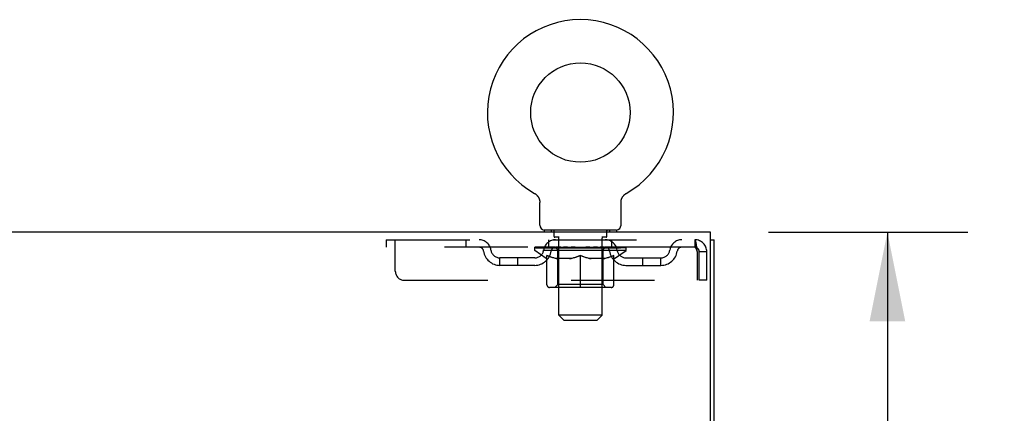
# Model space of a CAD drawing. Header units: inches. Extents: x 0 to 210, y 0 to 136.
# Tile 17 of 23: x 94.46 to 108.09, y 90.33 to 95.78. Entities that reach past the tile are written whole.
import ezdxf

# ---------------------------------------------------------------- set-up
doc = ezdxf.new("R2010")
doc.units = ezdxf.units.IN
doc.header["$LTSCALE"] = 11.54725
doc.header["$MEASUREMENT"] = 0
doc.linetypes.add('HIDDEN', pattern=[0.2, 0.1, -0.1])
doc.layers.get('0').update_dxf_attribs({"linetype": 'CONTINUOUS'})
doc.layers.add('DEFAULT_2', color=8, linetype='HIDDEN')
doc.layers.add('DIMENSIONS', color=7, linetype='CONTINUOUS')
doc.styles.get("Standard").update_dxf_attribs({"font": 'arial.ttf'})
doc.dimstyles.new('DIMSTYLE_1', dxfattribs={"dimtxt": 0.92625, "dimasz": 1.235, "dimexe": 0.09, "dimexo": 0.07, "dimgap": 0.0375, "dimtad": 0, "dimtih": 1, "dimtoh": 1, "dimzin": 4, "dimdsep": 46, "dimtxsty": 'Standard', "dimblk": '_FILLED', "dimblk1": '_FILLED', "dimblk2": '_FILLED', "dimcen": 0.09, "dimadec": 3, "dimazin": 1, "dimtfac": 1, "dimtdec": 3, "dimtofl": 0, "dimtmove": 0, "dimatfit": 3, "dimldrblk": '_FILLED', "dimfxl": 0, "dimtolj": 1, "dimtzin": 4, "dimarcsym": 0})

# ---------------------------------------------------------------- blocks, each defined once
blk = doc.blocks.new('_FILLED')
at = {"color": 0, "linetype": 'ByBlock'}
blk.add_solid([(0, 0), (-1, 0.2), (-1, -0.2)], dxfattribs=at)
blk = doc.blocks.new('*D13')
at = {"layer": 'DIMENSIONS', "color": 2, "linetype": 'Continuous'}
for p, q in [((104.825, 92.836), (107.581, 92.836)), ((106.469, 92.836), (106.469, 85.075)), ((106.469, 75.461), (106.469, 83.222)), ((103.562, 75.461), (107.581, 75.461))]:
    blk.add_line(p, q, dxfattribs=at)
at = {"layer": 'DIMENSIONS', "color": 2, "linetype": 'Continuous', "xscale": 1.235, "yscale": 1.235, "zscale": 1.235}
for p, rotation in [((106.469, 92.836), 90), ((106.469, 75.461), 270)]:
    blk.add_blockref('_FILLED', p, dxfattribs=dict(at, rotation=rotation))
at = {"layer": 'DIMENSIONS', "color": 2, "linetype": 'Continuous', "insert": (106.469, 84.612), "char_height": 0.9263, "width": 3.23671, "attachment_point": 2, "line_spacing_factor": 0.9}
blk.add_mtext('17.38', dxfattribs=at)

msp = doc.modelspace()

# ---------------------------------------------------------------- linework, layer by layer
at = {"color": 7, "linetype": 'Continuous'}
for p, q in [((101.584, 93.374), (101.584, 93.374)), ((101.584, 93.374), (101.588, 93.372)), ((101.585, 93.374), (101.586, 93.373)), ((101.588, 93.372), (101.592, 93.369)), ((101.592, 93.369), (101.596, 93.366)), ((101.596, 93.366), (101.6, 93.363)), ((101.6, 93.363), (101.604, 93.36)), ((101.604, 93.36), (101.608, 93.356)), ((101.608, 93.357), (101.612, 93.353)), ((101.612, 93.353), (101.616, 93.349)), ((101.615, 93.35), (101.619, 93.346)), ((101.619, 93.346), (101.622, 93.342)), ((101.622, 93.342), (101.626, 93.338)), ((101.625, 93.338), (101.629, 93.334)), ((101.629, 93.334), (101.632, 93.33)), ((101.631, 93.33), (101.634, 93.326)), ((101.634, 93.326), (101.637, 93.321)), ((101.637, 93.321), (101.639, 93.317)), ((101.639, 93.317), (101.642, 93.312)), ((101.642, 93.312), (101.644, 93.308)), ((101.644, 93.308), (101.646, 93.303)), ((101.646, 93.303), (101.648, 93.298)), ((101.648, 93.298), (101.649, 93.293)), ((101.649, 93.294), (101.651, 93.289)), ((101.651, 93.289), (101.652, 93.284)), ((101.652, 93.284), (101.653, 93.279)), ((101.653, 93.279), (101.654, 93.274)), ((101.654, 93.274), (101.655, 93.269)), ((101.655, 93.269), (101.656, 93.264)), ((101.656, 92.935), (101.656, 93.249)), ((102.781, 93.254), (102.782, 93.259)), ((102.781, 93.254), (102.782, 93.259)), ((102.781, 93.249), (102.781, 93.254)), ((102.781, 92.935), (102.781, 93.249)), ((102.782, 93.264), (102.783, 93.269)), ((102.782, 93.259), (102.782, 93.264)), ((102.783, 93.274), (102.784, 93.279)), ((102.783, 93.269), (102.783, 93.274)), ((102.784, 93.279), (102.785, 93.284)), ((102.785, 93.284), (102.787, 93.289)), ((102.787, 93.289), (102.788, 93.294)), ((102.788, 93.293), (102.79, 93.298)), ((102.79, 93.298), (102.792, 93.303)), ((102.792, 93.303), (102.794, 93.308)), ((102.794, 93.308), (102.796, 93.312)), ((102.796, 93.312), (102.798, 93.317)), ((102.798, 93.317), (102.801, 93.321)), ((102.801, 93.321), (102.803, 93.326)), ((102.803, 93.326), (102.806, 93.33)), ((102.806, 93.33), (102.809, 93.334)), ((102.809, 93.334), (102.812, 93.338)), ((102.812, 93.338), (102.815, 93.342)), ((102.815, 93.342), (102.819, 93.346)), ((102.819, 93.346), (102.822, 93.35)), ((102.822, 93.349), (102.826, 93.353)), ((102.826, 93.353), (102.829, 93.357)), ((102.829, 93.356), (102.833, 93.36)), ((102.833, 93.36), (102.837, 93.363)), ((102.837, 93.363), (102.841, 93.366)), ((102.841, 93.366), (102.845, 93.369)), ((102.845, 93.369), (102.85, 93.372)), ((102.845, 93.369), (102.847, 93.37)), ((102.85, 93.372), (102.854, 93.374)), ((102.851, 93.373), (102.853, 93.374)), ((102.854, 93.374), (102.854, 93.374)), ((101.719, 92.866), (101.719, 92.836)), ((102.719, 92.866), (101.719, 92.866)), ((102.719, 92.866), (102.719, 92.836)), ((104.021, 92.732), (104.073, 92.732))]:
    msp.add_line(p, q, dxfattribs=at)
at = {"color": 3, "linetype": 'Continuous'}
for p, q in [((104.021, 92.836), (64.625, 92.836)), ((104.021, 89.479), (104.021, 92.836)), ((104.073, 8.94), (104.073, 92.732))]:
    msp.add_line(p, q, dxfattribs=at)
at = {"color": 7, "linetype": 'Continuous'}
msp.add_lwpolyline([(101.656, 93.264), (101.656, 93.259), (101.656, 93.254), (101.656, 93.249)], dxfattribs=at)
msp.add_circle((102.219, 94.494), 0.688, dxfattribs=at)
for centre, radius, start, end in [((102.219, 94.494), 1.288, 299.5053, 240.4947), ((101.725, 92.935), 0.069, 180, 265), ((102.712, 92.935), 0.069, 275, 360)]:
    msp.add_arc(centre, radius, start, end, dxfattribs=at)
at = {"layer": 'DEFAULT_2', "color": 8, "linetype": 'HIDDEN'}
for p, q in [((101.583, 93.374), (101.584, 93.374)), ((101.591, 93.37), (101.592, 93.369)), ((101.816, 92.866), (101.816, 92.836)), ((101.854, 92.776), (101.854, 92.856)), ((102.584, 92.776), (102.584, 92.856)), ((102.622, 92.866), (102.622, 92.836)), ((99.531, 92.732), (99.531, 92.628)), ((99.531, 92.732), (103.802, 92.732)), ((99.656, 92.295), (99.656, 92.732)), ((100.631, 92.732), (100.631, 92.628)), ((101.781, 92.628), (101.781, 92.732)), ((101.924, 92.766), (101.864, 92.766)), ((101.919, 91.685), (101.919, 92.756)), ((102.574, 92.766), (102.514, 92.766)), ((102.519, 91.685), (102.519, 92.756)), ((102.656, 92.628), (102.656, 92.732)), ((103.802, 92.732), (103.802, 92.628)), ((103.804, 92.731), (103.802, 92.732)), ((103.802, 92.628), (99.531, 92.628)), ((101.586, 92.581), (101.586, 92.628)), ((102.852, 92.581), (101.586, 92.581)), ((101.745, 92.47), (101.586, 92.581)), ((101.595, 92.621), (101.595, 92.628)), ((101.604, 92.618), (101.604, 92.621)), ((101.604, 92.618), (102.834, 92.618)), ((101.613, 92.618), (101.613, 92.621)), ((101.614, 92.618), (101.614, 92.621)), ((101.624, 92.621), (101.624, 92.628)), ((101.64, 92.618), (101.64, 92.621)), ((101.642, 92.618), (101.642, 92.621)), ((101.67, 92.621), (101.67, 92.628)), ((101.685, 92.618), (101.685, 92.621)), ((101.688, 92.618), (101.688, 92.621)), ((101.892, 92.621), (101.691, 92.621)), ((101.734, 92.621), (101.734, 92.628)), ((101.735, 92.618), (101.735, 92.621)), ((101.736, 92.618), (101.736, 92.621)), ((101.739, 92.618), (101.739, 92.621)), ((101.746, 92.618), (101.746, 92.621)), ((101.746, 92.618), (101.746, 92.621)), ((101.749, 92.618), (101.749, 92.621)), ((101.753, 92.618), (101.753, 92.622)), ((101.757, 92.618), (101.757, 92.621)), ((101.771, 92.618), (101.771, 92.621)), ((101.789, 92.618), (101.789, 92.621)), ((101.79, 92.618), (101.79, 92.624)), ((101.81, 92.618), (101.81, 92.621)), ((101.81, 92.618), (101.81, 92.621)), ((101.812, 92.621), (101.812, 92.628)), ((101.821, 92.618), (101.821, 92.621)), ((101.826, 92.618), (101.826, 92.621)), ((101.835, 92.618), (101.835, 92.621)), ((101.846, 92.618), (101.846, 92.625)), ((101.862, 92.618), (101.862, 92.621)), ((101.865, 92.618), (101.865, 92.621)), ((101.892, 92.618), (101.892, 92.621)), ((101.959, 92.621), (101.897, 92.621)), ((101.902, 92.621), (101.902, 92.628)), ((101.906, 92.11), (101.906, 92.578)), ((101.909, 92.618), (101.909, 92.621)), ((101.914, 92.618), (101.914, 92.621)), ((101.92, 92.618), (101.92, 92.627)), ((101.924, 92.618), (101.924, 92.621)), ((101.935, 92.618), (101.935, 92.621)), ((101.959, 92.618), (101.959, 92.621)), ((102.034, 92.621), (101.975, 92.621)), ((101.995, 92.618), (101.995, 92.621)), ((102.002, 92.621), (102.002, 92.628)), ((102.006, 92.618), (102.006, 92.621)), ((102.008, 92.618), (102.008, 92.627)), ((102.011, 92.618), (102.011, 92.621)), ((102.018, 92.618), (102.018, 92.622)), ((102.034, 92.618), (102.034, 92.621)), ((102.114, 92.621), (102.06, 92.621)), ((102.073, 92.618), (102.073, 92.621)), ((102.104, 92.621), (102.219, 92.628)), ((102.109, 92.621), (102.109, 92.628)), ((102.109, 92.621), (102.109, 92.628)), ((102.109, 92.628), (102.109, 92.628)), ((102.109, 92.618), (102.109, 92.621)), ((102.113, 92.618), (102.113, 92.622)), ((102.114, 92.618), (102.114, 92.621)), ((102.115, 92.618), (102.115, 92.621)), ((102.198, 92.621), (102.15, 92.621)), ((102.155, 92.618), (102.155, 92.621)), ((102.198, 92.618), (102.198, 92.621)), ((102.216, 92.622), (102.216, 92.621)), ((102.216, 92.618), (102.216, 92.622)), ((102.216, 92.618), (102.216, 92.621)), ((102.219, 92.621), (102.219, 92.628)), ((102.221, 92.622), (102.221, 92.621)), ((102.221, 92.618), (102.221, 92.621)), ((102.221, 92.618), (102.221, 92.621)), ((102.223, 92.621), (102.288, 92.621)), ((102.24, 92.618), (102.24, 92.621)), ((102.256, 92.621), (102.256, 92.626)), ((102.256, 92.626), (102.333, 92.621)), ((102.277, 92.621), (102.277, 92.625)), ((102.282, 92.618), (102.282, 92.621)), ((102.323, 92.618), (102.323, 92.621)), ((102.323, 92.618), (102.323, 92.621)), ((102.323, 92.621), (102.378, 92.621)), ((102.324, 92.618), (102.324, 92.622)), ((102.328, 92.621), (102.328, 92.628)), ((102.328, 92.628), (102.329, 92.628)), ((102.328, 92.618), (102.328, 92.621)), ((102.329, 92.621), (102.329, 92.628)), ((102.365, 92.618), (102.365, 92.621)), ((102.404, 92.618), (102.404, 92.621)), ((102.404, 92.621), (102.463, 92.621)), ((102.419, 92.618), (102.419, 92.622)), ((102.427, 92.618), (102.427, 92.621)), ((102.429, 92.618), (102.429, 92.627)), ((102.432, 92.618), (102.432, 92.621)), ((102.435, 92.621), (102.435, 92.628)), ((102.443, 92.618), (102.443, 92.621)), ((102.479, 92.618), (102.479, 92.621)), ((102.479, 92.621), (102.541, 92.621)), ((102.503, 92.618), (102.503, 92.621)), ((102.514, 92.618), (102.514, 92.621)), ((102.518, 92.618), (102.518, 92.627)), ((102.524, 92.618), (102.524, 92.621)), ((102.529, 92.618), (102.529, 92.621)), ((102.532, 92.11), (102.532, 92.578)), ((102.535, 92.621), (102.535, 92.628)), ((102.546, 92.618), (102.546, 92.621)), ((102.546, 92.621), (102.747, 92.621)), ((102.573, 92.618), (102.573, 92.621)), ((102.576, 92.618), (102.576, 92.621)), ((102.591, 92.618), (102.591, 92.625)), ((102.603, 92.618), (102.603, 92.621)), ((102.612, 92.618), (102.612, 92.621)), ((102.616, 92.618), (102.616, 92.621)), ((102.626, 92.621), (102.626, 92.628)), ((102.627, 92.618), (102.627, 92.621)), ((102.627, 92.618), (102.627, 92.621)), ((102.648, 92.618), (102.648, 92.624)), ((102.648, 92.618), (102.648, 92.621)), ((102.666, 92.618), (102.666, 92.621)), ((102.68, 92.618), (102.68, 92.621)), ((102.685, 92.618), (102.685, 92.622)), ((102.688, 92.618), (102.688, 92.621)), ((102.692, 92.618), (102.692, 92.621)), ((102.692, 92.618), (102.692, 92.621)), ((102.693, 92.47), (102.852, 92.581)), ((102.699, 92.618), (102.699, 92.621)), ((102.702, 92.618), (102.702, 92.621)), ((102.703, 92.618), (102.703, 92.621)), ((102.704, 92.621), (102.704, 92.628)), ((102.75, 92.618), (102.75, 92.621)), ((102.753, 92.618), (102.753, 92.621)), ((102.767, 92.621), (102.767, 92.628)), ((102.796, 92.618), (102.796, 92.621)), ((102.798, 92.618), (102.798, 92.621)), ((102.814, 92.621), (102.814, 92.628)), ((102.824, 92.618), (102.824, 92.621)), ((102.825, 92.618), (102.825, 92.621)), ((102.834, 92.618), (102.834, 92.621)), ((102.842, 92.621), (102.842, 92.628)), ((102.852, 92.581), (102.852, 92.628)), ((103.835, 92.565), (103.835, 92.17)), ((103.865, 92.17), (103.865, 92.565)), ((103.969, 92.565), (103.865, 92.565)), ((103.969, 92.17), (103.969, 92.565)), ((101.104, 92.377), (101.104, 92.481)), ((101.587, 92.481), (101.104, 92.481)), ((101.354, 92.377), (101.354, 92.481)), ((101.745, 92.47), (101.755, 92.47)), ((101.755, 92.107), (101.755, 92.513)), ((102.078, 92.47), (101.898, 92.47)), ((102.219, 92.07), (102.219, 92.514)), ((102.54, 92.47), (102.36, 92.47)), ((102.682, 92.107), (102.682, 92.513)), ((102.682, 92.47), (102.693, 92.47)), ((102.85, 92.481), (103.333, 92.481)), ((103.083, 92.377), (103.083, 92.481)), ((103.333, 92.377), (103.333, 92.481)), ((101.587, 92.377), (101.104, 92.377)), ((102.85, 92.377), (103.333, 92.377)), ((99.781, 92.17), (103.835, 92.17)), ((103.969, 92.17), (103.865, 92.17)), ((102.645, 92.07), (101.792, 92.07)), ((101.906, 92.11), (101.866, 92.07)), ((102.532, 92.11), (101.906, 92.11)), ((102.532, 92.11), (102.571, 92.07)), ((102.519, 91.685), (101.919, 91.685)), ((101.988, 91.616), (101.919, 91.685)), ((101.988, 91.616), (102.45, 91.616)), ((102.45, 91.616), (102.519, 91.685))]:
    msp.add_line(p, q, dxfattribs=at)
for points in [[(103.804, 92.731), (103.806, 92.728), (103.809, 92.723), (103.811, 92.716), (103.814, 92.706), (103.816, 92.696), (103.818, 92.683), (103.821, 92.669), (103.823, 92.654), (103.825, 92.638), (103.828, 92.62), (103.83, 92.602), (103.832, 92.584), (103.835, 92.565)], [(103.809, 92.625), (103.806, 92.626), (103.804, 92.628), (103.802, 92.628)], [(103.809, 92.625), (103.811, 92.622), (103.814, 92.618), (103.816, 92.614), (103.818, 92.61), (103.821, 92.604), (103.823, 92.599), (103.825, 92.592), (103.828, 92.586), (103.83, 92.579), (103.832, 92.572), (103.835, 92.565)], [(101.755, 92.513), (101.781, 92.503), (101.806, 92.494), (101.831, 92.487), (101.856, 92.48), (101.881, 92.474), (101.905, 92.47)], [(101.898, 92.47), (101.874, 92.474), (101.851, 92.48), (101.827, 92.487), (101.804, 92.494), (101.78, 92.503), (101.755, 92.512)], [(102.068, 92.47), (102.093, 92.474), (102.118, 92.48), (102.142, 92.487), (102.168, 92.495), (102.193, 92.504), (102.219, 92.514)], [(102.219, 92.512), (102.194, 92.502), (102.171, 92.494), (102.147, 92.486), (102.124, 92.48), (102.101, 92.474), (102.078, 92.47)], [(102.219, 92.514), (102.245, 92.503), (102.27, 92.495), (102.296, 92.487), (102.32, 92.48), (102.345, 92.474), (102.37, 92.47)], [(102.36, 92.47), (102.337, 92.474), (102.313, 92.48), (102.29, 92.487), (102.267, 92.494), (102.243, 92.502), (102.219, 92.512)], [(102.532, 92.47), (102.557, 92.474), (102.582, 92.48), (102.607, 92.487), (102.631, 92.494), (102.657, 92.503), (102.682, 92.513)], [(102.682, 92.512), (102.658, 92.503), (102.634, 92.494), (102.61, 92.487), (102.587, 92.48), (102.563, 92.474), (102.54, 92.47)]]:
    msp.add_lwpolyline(points, dxfattribs=at)
for centre, radius, start, end in [((101.725, 92.935), 0.069, 265, 270), ((101.844, 92.856), 0.01, 0, 90), ((102.594, 92.856), 0.01, 90, 180), ((102.712, 92.935), 0.069, 270, 275), ((100.815, 92.565), 0.167, 8.0716, 90), ((101.876, 92.565), 0.167, 90, 171.9284), ((101.864, 92.776), 0.01, 180, 270), ((101.909, 92.756), 0.01, 0, 90), ((102.529, 92.756), 0.01, 90, 180), ((102.561, 92.565), 0.167, 8.0716, 90), ((102.574, 92.776), 0.01, 270, 360), ((103.622, 92.565), 0.167, 90, 171.9284), ((103.802, 92.565), 0.167, 0, 90), ((100.816, 92.566), 0.0625, 7.9863, 90), ((101.104, 92.606), 0.229, 187.9863, 270), ((101.104, 92.606), 0.125, 188.0716, 270), ((101.587, 92.606), 0.125, 270, 351.9284), ((101.587, 92.606), 0.229, 270, 352.0137), ((101.876, 92.566), 0.0625, 90, 172.0137), ((101.866, 92.578), 0.0398, 0, 90), ((102.571, 92.578), 0.0398, 90, 180), ((102.562, 92.566), 0.0625, 7.9863, 90), ((102.85, 92.606), 0.229, 187.9863, 270), ((102.85, 92.606), 0.125, 188.0716, 270), ((103.333, 92.606), 0.125, 270, 351.9284), ((103.333, 92.606), 0.229, 270, 352.0137), ((103.622, 92.566), 0.0625, 90, 172.0137), ((103.802, 92.565), 0.063, 0, 90), ((99.781, 92.295), 0.125, 180, 270), ((101.792, 92.107), 0.0371, 180, 270), ((102.645, 92.107), 0.0371, 270, 360)]:
    msp.add_arc(centre, radius, start, end, dxfattribs=at)
for centre, major_axis, ratio, start_param, end_param in [((102.219, 92.628), (0.633, 0.007), 0.05963, 2.96643, 3.140963), ((101.566, 92.616), (0.198, 0), 0.060556, 0.430652, 1.470503), ((102.219, 92.628), (0.633, 0), 0.060556, -3.141593, -2.96706), ((101.566, 92.609), (0.198, 0.002), 0.05963, 1.376596, 1.469874), ((102.219, 92.628), (0.633, 0.013), 0.05688, 2.791345, 2.965878), ((101.541, 92.616), (0.198, 0.002), 0.05963, 0.25549, 1.295341), ((101.61, 92.616), (0.198, -0.002), 0.05963, 0.605815, 1.645666), ((102.219, 92.628), (0.633, -0.007), 0.05963, -2.96643, -2.791898), ((101.61, 92.609), (0.198, 0), 0.060556, 1.551758, 1.645036), ((101.541, 92.609), (0.198, 0.004), 0.05688, 1.20151, 1.294789), ((101.611, 92.612), (0.164, 0.002), 0.05963, 1.065228, 1.614276), ((101.591, 92.612), (0.164, 0.003), 0.05688, 0.890143, 1.43919), ((101.649, 92.612), (0.164, 0), 0.060556, 1.240391, 1.789438), ((102.219, 92.628), (0.633, 0.019), 0.052395, 2.616403, 2.790936), ((101.538, 92.616), (0.198, 0.004), 0.05688, 0.080405, 1.120256), ((101.672, 92.616), (0.198, -0.004), 0.05688, 0.7809, 1.820751), ((102.219, 92.628), (0.633, -0.013), 0.05688, -2.791345, -2.616812), ((101.672, 92.609), (0.198, -0.002), 0.05963, 1.72692, 1.820198), ((101.538, 92.609), (0.198, 0.006), 0.052395, 1.026568, 1.119847), ((101.591, 92.612), (0.164, 0.005), 0.052395, 0.715201, 1.264248), ((101.705, 92.612), (0.164, -0.002), 0.05963, 1.415553, 1.9646), ((102.219, 92.628), (0.633, 0.025), 0.046319, 2.441654, 2.616187), ((101.752, 92.616), (0.198, -0.006), 0.052395, 0.955842, 1.995693), ((102.219, 92.628), (0.633, -0.019), 0.052395, -2.616403, -2.44187), ((101.555, 92.616), (0.198, 0.006), 0.052395, -0.094537, 0.945314), ((101.752, 92.609), (0.198, -0.004), 0.05688, 1.902006, 1.995284), ((101.555, 92.609), (0.198, 0.008), 0.046319, 0.851819, 0.945098), ((101.609, 92.612), (0.164, 0.006), 0.046319, 0.540452, 1.089499), ((101.776, 92.612), (0.164, -0.003), 0.05688, 1.590638, 2.139686), ((102.219, 92.628), (0.633, 0.029), 0.038841, 2.267123, 2.441656), ((101.845, 92.616), (0.198, -0.008), 0.046319, 1.130591, 2.170442), ((102.219, 92.628), (0.633, -0.025), 0.046319, -2.441654, -2.267121), ((101.592, 92.616), (0.198, 0.008), 0.046319, -0.269286, 0.770565), ((101.845, 92.609), (0.198, -0.006), 0.052395, 2.076947, 2.170226), ((101.592, 92.609), (0.198, 0.009), 0.038841, 0.677289, 0.770567), ((101.646, 92.612), (0.164, 0.008), 0.038841, 0.365921, 0.914969), ((101.86, 92.612), (0.164, -0.005), 0.052395, 1.76558, 2.314627), ((102.219, 92.628), (0.633, 0.033), 0.030195, 2.09281, 2.267343), ((101.95, 92.616), (0.198, -0.009), 0.038841, 1.305122, 2.344973), ((101.648, 92.616), (0.198, 0.009), 0.038841, -0.443817, 0.596034), ((102.219, 92.628), (0.633, -0.029), 0.038841, -2.267123, -2.092591), ((101.95, 92.609), (0.198, -0.008), 0.046319, 2.251696, 2.344975), ((101.648, 92.609), (0.198, 0.01), 0.030195, 0.502975, 0.596254), ((101.7, 92.612), (0.164, 0.009), 0.030195, 0.191608, 0.740655), ((101.956, 92.612), (0.164, -0.006), 0.046319, 1.940329, 2.489376), ((101.721, 92.616), (0.198, 0.01), 0.030195, -0.61813, 0.421721), ((102.219, 92.628), (0.633, 0.036), 0.020645, 1.918687, 2.09322), ((102.063, 92.616), (0.198, -0.01), 0.030195, 1.479435, 2.519286), ((102.219, 92.628), (0.633, -0.033), 0.030195, -2.09281, -1.918277), ((102.063, 92.609), (0.198, -0.009), 0.038841, 2.426227, 2.519505), ((101.721, 92.609), (0.198, 0.011), 0.020645, 0.328852, 0.422131), ((101.77, 92.612), (0.164, 0.009), 0.020645, 0.017485, 0.566532), ((102.059, 92.612), (0.164, -0.008), 0.038841, 2.11486, 2.663907), ((101.81, 92.616), (0.198, 0.011), 0.020645, -0.792253, 0.247598), ((102.219, 92.628), (0.633, 0.038), 0.010478, 1.744704, 1.919237), ((102.181, 92.616), (0.198, -0.011), 0.020645, 1.653558, 2.693409), ((102.219, 92.628), (0.633, -0.036), 0.020645, -1.918687, -1.744154), ((102.181, 92.609), (0.198, -0.01), 0.030195, 2.60054, 2.693819), ((101.81, 92.609), (0.198, 0.012), 0.010478, 0.154869, 0.248148), ((101.854, 92.612), (0.164, 0.01), 0.010478, 6.126688, 6.675735), ((102.168, 92.612), (0.164, -0.009), 0.030195, 2.289173, 2.83822), ((101.911, 92.616), (0.198, 0.012), 0.010478, -0.966236, -0.000846), ((102.3, 92.616), (0.198, -0.012), 0.010478, 1.827541, 2.867392), ((102.219, 92.628), (0.633, -0.038), 0.010478, 4.538481, 4.720178), ((102.3, 92.609), (0.198, -0.011), 0.020645, 2.774664, 2.867942), ((102.278, 92.612), (0.164, -0.009), 0.020645, 2.463296, 3.012344), ((102.138, 92.616), (0.198, 0.012), 0.010478, 0.274201, 1.314052), ((102.052, 92.612), (0.164, 0.01), 0.010478, -0.000483, 0.504314), ((102.022, 92.609), (0.198, 0.012), 0.010478, 0.099668, 0.192946), ((102.219, 92.628), (0.633, 0.038), 0.010478, -1.571421, -1.396888), ((102.386, 92.612), (0.164, -0.01), 0.010478, 2.637279, 3.14189), ((102.416, 92.609), (0.198, -0.012), 0.010478, 2.74231, 2.948646), ((102.257, 92.616), (0.198, 0.011), 0.020645, 0.448184, 1.488034), ((102.16, 92.612), (0.164, 0.009), 0.020645, 0.129249, 0.678296), ((102.138, 92.609), (0.198, 0.011), 0.020645, 0.273651, 0.366929), ((102.526, 92.616), (0.198, -0.012), 0.010478, -3.140747, -2.175357), ((102.219, 92.628), (0.633, 0.036), 0.020645, -1.397439, -1.222906), ((102.219, 92.628), (0.633, -0.038), 0.010478, 1.222355, 1.396888), ((102.375, 92.616), (0.198, 0.01), 0.030195, 0.622307, 1.662158), ((102.27, 92.612), (0.164, 0.009), 0.030195, 0.303372, 0.852419), ((102.583, 92.612), (0.164, -0.01), 0.010478, 2.749043, 3.29809), ((102.627, 92.616), (0.198, -0.011), 0.020645, 2.893995, 3.933846), ((102.257, 92.609), (0.198, 0.01), 0.030195, 0.447774, 0.541052), ((102.627, 92.609), (0.198, -0.012), 0.010478, 2.893445, 2.986723), ((102.219, 92.628), (0.633, 0.033), 0.030195, -1.223315, -1.048783), ((102.219, 92.628), (0.633, -0.036), 0.020645, 1.048373, 1.222906), ((102.488, 92.616), (0.198, 0.009), 0.038841, 0.79662, 1.836471), ((102.378, 92.612), (0.164, 0.008), 0.038841, 0.477686, 1.026733), ((102.667, 92.612), (0.164, -0.009), 0.020645, 2.57506, 3.124108), ((102.716, 92.616), (0.198, -0.01), 0.030195, 2.719872, 3.759723), ((102.592, 92.616), (0.198, 0.008), 0.046319, 0.971151, 2.011002), ((102.375, 92.609), (0.198, 0.009), 0.038841, 0.622087, 0.715366), ((102.716, 92.609), (0.198, -0.011), 0.020645, 2.719462, 2.812741), ((102.219, 92.628), (0.633, 0.029), 0.038841, -1.049002, -0.874469), ((102.219, 92.628), (0.633, -0.033), 0.030195, 0.87425, 1.048783), ((102.482, 92.612), (0.164, 0.006), 0.046319, 0.652216, 1.201263), ((102.686, 92.616), (0.198, 0.006), 0.052395, 1.1459, 2.185751), ((102.737, 92.612), (0.164, -0.009), 0.030195, 2.400937, 2.949985), ((102.79, 92.616), (0.198, -0.009), 0.038841, 2.545558, 3.585409), ((102.577, 92.612), (0.164, 0.005), 0.052395, 0.826965, 1.376012), ((102.488, 92.609), (0.198, 0.008), 0.046319, 0.796618, 0.889896), ((102.79, 92.609), (0.198, -0.01), 0.030195, 2.545339, 2.638617), ((102.765, 92.616), (0.198, 0.004), 0.05688, 1.320842, 2.360692), ((102.219, 92.628), (0.633, 0.025), 0.046319, -0.874471, -0.699939), ((102.219, 92.628), (0.633, -0.029), 0.038841, 0.699936, 0.874469), ((102.846, 92.616), (0.198, -0.008), 0.046319, 2.371028, 3.410879), ((102.792, 92.612), (0.164, -0.008), 0.038841, 2.226624, 2.775671), ((102.828, 92.616), (0.198, 0.002), 0.05963, 1.495927, 2.535778), ((102.662, 92.612), (0.164, 0.003), 0.05688, 1.001907, 1.550954), ((102.883, 92.616), (0.198, -0.006), 0.052395, 2.196279, 3.23613), ((102.829, 92.612), (0.164, -0.006), 0.046319, 2.052093, 2.601141), ((102.592, 92.609), (0.198, 0.006), 0.052395, 0.971367, 1.064645), ((102.872, 92.616), (0.198, 0), 0.060556, 1.671089, 2.71094), ((102.846, 92.609), (0.198, -0.009), 0.038841, 2.371026, 2.464304), ((102.9, 92.616), (0.198, -0.004), 0.05688, 2.021337, 3.061188), ((102.219, 92.628), (0.633, 0.019), 0.052395, -0.699723, -0.52519), ((102.219, 92.628), (0.633, -0.025), 0.046319, 0.525406, 0.699939), ((102.896, 92.616), (0.198, -0.002), 0.05963, 1.846251, 2.886102), ((102.733, 92.612), (0.164, 0.002), 0.05963, 1.176993, 1.72604), ((102.847, 92.612), (0.164, -0.005), 0.052395, 1.877344, 2.426392), ((102.788, 92.612), (0.164, 0), 0.060556, 1.352155, 1.901202), ((102.846, 92.612), (0.164, -0.003), 0.05688, 1.702402, 2.25145), ((102.827, 92.612), (0.164, -0.002), 0.05963, 1.527317, 2.076364), ((102.686, 92.609), (0.198, 0.004), 0.05688, 1.146309, 1.239587), ((102.883, 92.609), (0.198, -0.008), 0.046319, 2.196495, 2.289773), ((102.219, 92.628), (0.633, 0.013), 0.05688, -0.524781, -0.350248), ((102.219, 92.628), (0.633, -0.019), 0.052395, 0.350657, 0.52519), ((102.765, 92.609), (0.198, 0.002), 0.05963, 1.321394, 1.414673), ((102.9, 92.609), (0.198, -0.006), 0.052395, 2.021746, 2.115024), ((102.219, 92.628), (0.633, 0.007), 0.05963, -0.349695, -0.175162), ((102.219, 92.628), (0.633, -0.013), 0.05688, 0.175715, 0.350248), ((102.828, 92.609), (0.198, 0), 0.060556, 1.496556, 1.589835), ((102.896, 92.609), (0.198, -0.004), 0.05688, 1.846804, 1.940083), ((102.872, 92.609), (0.198, -0.002), 0.05963, 1.671719, 1.764997), ((102.219, 92.628), (0.633, 0), 0.060556, -0.174533, 0), ((102.219, 92.628), (0.633, -0.007), 0.05963, 0.000629, 0.175162)]:
    msp.add_ellipse(centre, major_axis=major_axis, ratio=ratio, start_param=start_param, end_param=end_param, dxfattribs=at)

# ---------------------------------------------------------------- dimensions: what is measured, and where the dimension line sits
at = {"layer": 'DIMENSIONS', "color": 2, "linetype": 'Continuous'}
dim = msp.add_linear_dim(base=(106.46946504, 75.46107012), p1=(104.755281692, 92.83607012), p2=(103.492281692, 75.46107012), angle=270, dimstyle='DIMSTYLE_1', dxfattribs=at)
dim.commit()
dim.dimension.update_dxf_attribs({"geometry": '*D13', "text_midpoint": (106.507100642, 84.143406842), "dimtype": 160})

doc.saveas('drawing.dxf')
